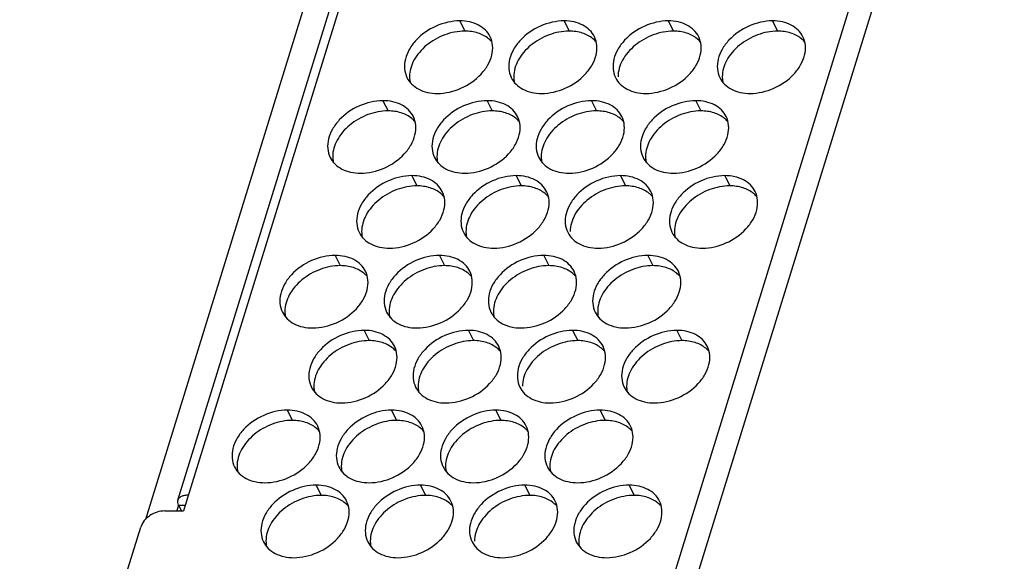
# Model space of a CAD drawing. Extents: x 210 to 1247, y 0 to 1256.
# Tile 20 of 24: x 823 to 870, y 437 to 463. Entities that reach past the tile are written whole.
import ezdxf

# ---------------------------------------------------------------- set-up
doc = ezdxf.new("R2010")
doc.units = 0
doc.header["$LTSCALE"] = 0.5
doc.layers.get('0').update_dxf_attribs({"linetype": 'CONTINUOUS'})

msp = doc.modelspace()

# ---------------------------------------------------------------- linework, layer by layer
at = {"color": 7, "linetype": 'Continuous'}
for p, q in [((842.994, 484.989), (828.713, 438.778)), ((830.284, 439.714), (844.154, 484.599)), ((844.675, 484.86), (830.562, 439.192)), ((869.451, 484.86), (848.609, 417.416)), ((870.432, 484.363), (843.296, 396.552)), ((843.977, 463.005), (844.221, 462.508)), ((849.043, 463.005), (849.287, 462.508)), ((854.109, 463.005), (854.353, 462.508)), ((859.174, 463.005), (859.418, 462.508)), ((840.246, 459.128), (840.49, 458.631)), ((845.312, 459.128), (845.556, 458.631)), ((850.377, 459.128), (850.621, 458.631)), ((855.443, 459.128), (855.687, 458.631)), ((841.653, 455.485), (841.897, 454.988)), ((846.719, 455.485), (846.963, 454.988)), ((851.785, 455.485), (852.029, 454.988)), ((856.851, 455.485), (857.095, 454.988)), ((837.922, 451.608), (838.166, 451.111)), ((842.988, 451.608), (843.232, 451.111)), ((848.054, 451.608), (848.298, 451.111)), ((853.119, 451.608), (853.363, 451.111)), ((839.329, 447.965), (839.573, 447.468)), ((844.395, 447.965), (844.639, 447.468)), ((849.461, 447.965), (849.705, 447.468)), ((854.527, 447.965), (854.771, 447.468)), ((835.598, 444.088), (835.842, 443.591)), ((840.664, 444.088), (840.908, 443.591)), ((845.73, 444.088), (845.974, 443.591)), ((850.796, 444.088), (851.04, 443.591)), ((837.005, 440.445), (837.249, 439.948)), ((842.071, 440.445), (842.315, 439.948)), ((847.137, 440.445), (847.381, 439.948)), ((852.203, 440.445), (852.447, 439.948)), ((829.641, 439.192), (830.562, 439.192)), ((830.311, 439.478), (830.223, 439.192)), ((830.311, 439.478), (830.452, 439.192)), ((830.311, 439.478), (830.65, 439.478)), ((822.596, 419.374), (828.478, 438.409))]:
    msp.add_line(p, q, dxfattribs=at)
for centre, radius, start, end in [((844.564, 461.155), 1.276, 40.9983, 50.345), ((849.63, 461.155), 1.276, 40.9983, 50.345), ((854.696, 461.155), 1.276, 40.9983, 50.345), ((859.761, 461.155), 1.276, 40.9983, 50.345), ((842.873, 460.297), 1.339, 180.346, 181.0221), ((847.938, 460.297), 1.339, 180.346, 181.0221), ((858.07, 460.297), 1.339, 180.346, 181.0221), ((840.833, 457.277), 1.276, 40.9983, 50.345), ((845.899, 457.277), 1.276, 40.9983, 50.345), ((850.964, 457.277), 1.276, 40.9983, 50.345), ((856.03, 457.277), 1.276, 40.9983, 50.345), ((839.141, 456.42), 1.339, 180.346, 181.0221), ((844.207, 456.42), 1.339, 180.346, 181.0221), ((849.273, 456.42), 1.339, 180.346, 181.0221), ((854.339, 456.42), 1.339, 180.346, 181.0221), ((842.24, 453.635), 1.276, 40.9983, 50.345), ((847.306, 453.635), 1.276, 40.9983, 50.345), ((852.372, 453.635), 1.276, 40.9983, 50.345), ((857.438, 453.635), 1.276, 40.9983, 50.345), ((840.549, 452.778), 1.339, 180.346, 181.0221), ((845.615, 452.778), 1.339, 180.346, 181.0221), ((855.746, 452.778), 1.339, 180.346, 181.0221), ((838.509, 449.757), 1.276, 40.9983, 50.345), ((843.575, 449.757), 1.276, 40.9983, 50.345), ((848.641, 449.757), 1.276, 40.9983, 50.345), ((853.706, 449.757), 1.276, 40.9983, 50.345), ((836.818, 448.9), 1.339, 180.346, 181.0221), ((841.883, 448.9), 1.339, 180.346, 181.0221), ((846.949, 448.9), 1.339, 180.346, 181.0221), ((852.015, 448.9), 1.339, 180.346, 181.0221), ((839.916, 446.115), 1.276, 40.9983, 50.345), ((844.982, 446.115), 1.276, 40.9983, 50.345), ((850.048, 446.115), 1.276, 40.9983, 50.345), ((855.114, 446.115), 1.276, 40.9983, 50.345), ((838.225, 445.258), 1.339, 180.346, 181.0221), ((843.291, 445.258), 1.339, 180.346, 181.0221), ((853.422, 445.258), 1.339, 180.346, 181.0221), ((836.185, 442.237), 1.276, 40.9983, 50.345), ((841.251, 442.237), 1.276, 40.9983, 50.345), ((846.317, 442.237), 1.276, 40.9983, 50.345), ((851.383, 442.237), 1.276, 40.9983, 50.345), ((834.494, 441.38), 1.339, 180.346, 181.0221), ((839.56, 441.38), 1.339, 180.346, 181.0221), ((844.625, 441.38), 1.339, 180.346, 181.0221), ((849.691, 441.38), 1.339, 180.346, 181.0221), ((837.592, 438.595), 1.276, 40.9983, 50.345), ((842.658, 438.595), 1.276, 40.9983, 50.345), ((847.724, 438.595), 1.276, 40.9983, 50.345), ((852.79, 438.595), 1.276, 40.9983, 50.345), ((835.901, 437.738), 1.339, 180.346, 181.0221), ((840.967, 437.738), 1.339, 180.346, 181.0221), ((851.099, 437.738), 1.339, 180.346, 181.0221)]:
    msp.add_arc(centre, radius, start, end, dxfattribs=at)
for points, knots in [([(843.977, 463.005), (843.585, 463.005), (842.793, 462.819), (841.97, 462.251), (841.513, 461.645), (841.313, 461.166), (841.266, 460.686), (841.347, 460.384), (841.412, 460.252)], [0, 0, 0, 0, 0.270305, 0.544468, 0.672466, 0.790261, 0.898222, 1, 1, 1, 1]), ([(845.452, 462.234), (845.394, 462.352), (845.231, 462.577), (844.883, 462.824), (844.452, 462.974), (844.139, 463.005), (843.977, 463.005)], [0, 0, 0, 0, 0.226858, 0.465032, 0.722066, 1, 1, 1, 1]), ([(849.043, 463.005), (848.651, 463.005), (847.859, 462.819), (847.036, 462.251), (846.579, 461.645), (846.378, 461.166), (846.332, 460.686), (846.413, 460.384), (846.478, 460.252)], [0, 0, 0, 0, 0.270305, 0.544468, 0.672466, 0.790261, 0.898222, 1, 1, 1, 1]), ([(850.518, 462.234), (850.46, 462.352), (850.297, 462.577), (849.948, 462.824), (849.518, 462.974), (849.205, 463.005), (849.043, 463.005)], [0, 0, 0, 0, 0.226858, 0.465032, 0.722066, 1, 1, 1, 1]), ([(854.109, 463.005), (853.717, 463.005), (852.925, 462.819), (852.102, 462.251), (851.644, 461.645), (851.444, 461.166), (851.398, 460.686), (851.479, 460.384), (851.544, 460.252)], [0, 0, 0, 0, 0.270305, 0.544468, 0.672466, 0.790261, 0.898222, 1, 1, 1, 1]), ([(855.584, 462.234), (855.526, 462.352), (855.363, 462.577), (855.014, 462.824), (854.584, 462.974), (854.271, 463.005), (854.109, 463.005)], [0, 0, 0, 0, 0.226858, 0.465032, 0.722066, 1, 1, 1, 1]), ([(859.174, 463.005), (858.783, 463.005), (857.991, 462.819), (857.168, 462.251), (856.71, 461.645), (856.51, 461.166), (856.464, 460.686), (856.545, 460.384), (856.61, 460.252)], [0, 0, 0, 0, 0.270305, 0.544468, 0.672466, 0.790261, 0.898222, 1, 1, 1, 1]), ([(860.65, 462.234), (860.592, 462.352), (860.429, 462.577), (860.08, 462.824), (859.65, 462.974), (859.336, 463.005), (859.174, 463.005)], [0, 0, 0, 0, 0.226858, 0.465032, 0.722066, 1, 1, 1, 1]), ([(844.221, 462.508), (843.891, 462.508), (843.219, 462.374), (842.481, 461.953), (842.008, 461.489), (841.666, 461), (841.532, 460.566), (841.534, 460.289)], [0, 0, 0, 0, 0.260734, 0.529422, 0.659058, 0.781648, 1, 1, 1, 1]), ([(842.888, 459.48), (843.279, 459.48), (844.071, 459.667), (844.894, 460.235), (845.352, 460.841), (845.552, 461.32), (845.598, 461.8), (845.517, 462.101), (845.452, 462.234)], [0, 0, 0, 0, 0.270305, 0.544468, 0.672466, 0.790261, 0.898222, 1, 1, 1, 1]), ([(845.378, 462.137), (845.228, 462.261), (844.852, 462.454), (844.438, 462.508), (844.221, 462.508)], [0, 0, 0, 0, 0.473082, 1, 1, 1, 1]), ([(849.287, 462.508), (848.957, 462.508), (848.284, 462.374), (847.547, 461.953), (847.074, 461.489), (846.731, 461), (846.598, 460.566), (846.599, 460.289)], [0, 0, 0, 0, 0.260734, 0.529422, 0.659058, 0.781648, 1, 1, 1, 1]), ([(847.953, 459.48), (848.345, 459.48), (849.137, 459.667), (849.96, 460.235), (850.418, 460.841), (850.618, 461.32), (850.664, 461.8), (850.583, 462.101), (850.518, 462.234)], [0, 0, 0, 0, 0.270305, 0.544468, 0.672466, 0.790261, 0.898222, 1, 1, 1, 1]), ([(850.444, 462.137), (850.294, 462.261), (849.918, 462.454), (849.503, 462.508), (849.287, 462.508)], [0, 0, 0, 0, 0.473082, 1, 1, 1, 1]), ([(854.353, 462.508), (854.023, 462.508), (853.35, 462.374), (852.613, 461.953), (852.139, 461.489), (851.797, 461), (851.664, 460.566), (851.665, 460.289)], [0, 0, 0, 0, 0.260734, 0.529422, 0.659058, 0.781648, 1, 1, 1, 1]), ([(853.019, 459.48), (853.411, 459.48), (854.203, 459.667), (855.026, 460.235), (855.483, 460.841), (855.684, 461.32), (855.73, 461.8), (855.649, 462.101), (855.584, 462.234)], [0, 0, 0, 0, 0.270305, 0.544468, 0.672466, 0.790261, 0.898222, 1, 1, 1, 1]), ([(855.51, 462.137), (855.36, 462.261), (854.984, 462.454), (854.569, 462.508), (854.353, 462.508)], [0, 0, 0, 0, 0.473082, 1, 1, 1, 1]), ([(859.418, 462.508), (859.089, 462.508), (858.416, 462.374), (857.679, 461.953), (857.205, 461.489), (856.863, 461), (856.729, 460.566), (856.731, 460.289)], [0, 0, 0, 0, 0.260734, 0.529422, 0.659058, 0.781648, 1, 1, 1, 1]), ([(858.085, 459.48), (858.477, 459.48), (859.269, 459.667), (860.092, 460.235), (860.549, 460.841), (860.749, 461.32), (860.796, 461.8), (860.715, 462.101), (860.65, 462.234)], [0, 0, 0, 0, 0.270305, 0.544468, 0.672466, 0.790261, 0.898222, 1, 1, 1, 1]), ([(860.576, 462.137), (860.426, 462.261), (860.05, 462.454), (859.635, 462.508), (859.418, 462.508)], [0, 0, 0, 0, 0.473082, 1, 1, 1, 1]), ([(841.412, 460.252), (841.47, 460.133), (841.633, 459.909), (841.982, 459.662), (842.412, 459.511), (842.726, 459.48), (842.888, 459.48)], [0, 0, 0, 0, 0.226858, 0.465032, 0.722066, 1, 1, 1, 1]), ([(841.534, 460.274), (841.534, 460.249), (841.539, 460.153), (841.554, 460.057), (841.571, 459.987)], [0, 0, 0, 0, 0.253639, 1, 1, 1, 1]), ([(846.478, 460.252), (846.536, 460.133), (846.699, 459.909), (847.048, 459.662), (847.478, 459.511), (847.791, 459.48), (847.953, 459.48)], [0, 0, 0, 0, 0.226858, 0.465032, 0.722066, 1, 1, 1, 1]), ([(846.6, 460.274), (846.6, 460.249), (846.604, 460.153), (846.619, 460.057), (846.637, 459.987)], [0, 0, 0, 0, 0.253639, 1, 1, 1, 1]), ([(851.544, 460.252), (851.602, 460.133), (851.765, 459.909), (852.114, 459.662), (852.544, 459.511), (852.857, 459.48), (853.019, 459.48)], [0, 0, 0, 0, 0.226858, 0.465032, 0.722066, 1, 1, 1, 1]), ([(856.61, 460.252), (856.668, 460.133), (856.831, 459.909), (857.179, 459.662), (857.61, 459.511), (857.923, 459.48), (858.085, 459.48)], [0, 0, 0, 0, 0.226858, 0.465032, 0.722066, 1, 1, 1, 1]), ([(856.731, 460.274), (856.732, 460.249), (856.736, 460.153), (856.751, 460.057), (856.769, 459.987)], [0, 0, 0, 0, 0.253639, 1, 1, 1, 1]), ([(840.246, 459.128), (839.854, 459.128), (839.062, 458.941), (838.239, 458.373), (837.782, 457.767), (837.581, 457.289), (837.535, 456.808), (837.616, 456.507), (837.681, 456.375)], [0, 0, 0, 0, 0.270305, 0.544468, 0.672466, 0.790261, 0.898222, 1, 1, 1, 1]), ([(841.721, 458.356), (841.663, 458.475), (841.5, 458.699), (841.151, 458.946), (840.721, 459.097), (840.408, 459.128), (840.246, 459.128)], [0, 0, 0, 0, 0.226858, 0.465032, 0.722066, 1, 1, 1, 1]), ([(845.312, 459.128), (844.92, 459.128), (844.128, 458.941), (843.305, 458.373), (842.847, 457.767), (842.647, 457.289), (842.601, 456.808), (842.682, 456.507), (842.747, 456.375)], [0, 0, 0, 0, 0.270305, 0.544468, 0.672466, 0.790261, 0.898222, 1, 1, 1, 1]), ([(846.787, 458.356), (846.729, 458.475), (846.566, 458.699), (846.217, 458.946), (845.787, 459.097), (845.474, 459.128), (845.312, 459.128)], [0, 0, 0, 0, 0.226858, 0.465032, 0.722066, 1, 1, 1, 1]), ([(850.377, 459.128), (849.986, 459.128), (849.194, 458.941), (848.371, 458.373), (847.913, 457.767), (847.713, 457.289), (847.667, 456.808), (847.748, 456.507), (847.813, 456.375)], [0, 0, 0, 0, 0.270305, 0.544468, 0.672466, 0.790261, 0.898222, 1, 1, 1, 1]), ([(851.853, 458.356), (851.795, 458.475), (851.632, 458.699), (851.283, 458.946), (850.853, 459.097), (850.539, 459.128), (850.377, 459.128)], [0, 0, 0, 0, 0.226858, 0.465032, 0.722066, 1, 1, 1, 1]), ([(855.443, 459.128), (855.052, 459.128), (854.26, 458.941), (853.436, 458.373), (852.979, 457.767), (852.779, 457.289), (852.732, 456.808), (852.814, 456.507), (852.879, 456.375)], [0, 0, 0, 0, 0.270305, 0.544468, 0.672466, 0.790261, 0.898222, 1, 1, 1, 1]), ([(856.919, 458.356), (856.86, 458.475), (856.698, 458.699), (856.349, 458.946), (855.919, 459.097), (855.605, 459.128), (855.443, 459.128)], [0, 0, 0, 0, 0.226858, 0.465032, 0.722066, 1, 1, 1, 1]), ([(840.49, 458.631), (840.16, 458.631), (839.487, 458.496), (838.75, 458.075), (838.277, 457.612), (837.934, 457.123), (837.801, 456.688), (837.802, 456.412)], [0, 0, 0, 0, 0.260734, 0.529422, 0.659058, 0.781648, 1, 1, 1, 1]), ([(839.156, 455.603), (839.548, 455.603), (840.34, 455.789), (841.163, 456.357), (841.621, 456.963), (841.821, 457.442), (841.867, 457.922), (841.786, 458.224), (841.721, 458.356)], [0, 0, 0, 0, 0.270305, 0.544468, 0.672466, 0.790261, 0.898222, 1, 1, 1, 1]), ([(841.647, 458.26), (841.497, 458.384), (841.121, 458.577), (840.706, 458.631), (840.49, 458.631)], [0, 0, 0, 0, 0.473082, 1, 1, 1, 1]), ([(845.556, 458.631), (845.226, 458.631), (844.553, 458.496), (843.816, 458.075), (843.342, 457.612), (843, 457.123), (842.867, 456.688), (842.868, 456.412)], [0, 0, 0, 0, 0.260734, 0.529422, 0.659058, 0.781648, 1, 1, 1, 1]), ([(844.222, 455.603), (844.614, 455.603), (845.406, 455.789), (846.229, 456.357), (846.686, 456.963), (846.887, 457.442), (846.933, 457.922), (846.852, 458.224), (846.787, 458.356)], [0, 0, 0, 0, 0.270305, 0.544468, 0.672466, 0.790261, 0.898222, 1, 1, 1, 1]), ([(846.713, 458.26), (846.563, 458.384), (846.187, 458.577), (845.772, 458.631), (845.556, 458.631)], [0, 0, 0, 0, 0.473082, 1, 1, 1, 1]), ([(850.621, 458.631), (850.292, 458.631), (849.619, 458.496), (848.882, 458.075), (848.408, 457.612), (848.066, 457.123), (847.932, 456.688), (847.934, 456.412)], [0, 0, 0, 0, 0.260734, 0.529422, 0.659058, 0.781648, 1, 1, 1, 1]), ([(849.288, 455.603), (849.68, 455.603), (850.472, 455.789), (851.295, 456.357), (851.752, 456.963), (851.952, 457.442), (851.999, 457.922), (851.918, 458.224), (851.853, 458.356)], [0, 0, 0, 0, 0.270305, 0.544468, 0.672466, 0.790261, 0.898222, 1, 1, 1, 1]), ([(851.779, 458.26), (851.629, 458.384), (851.253, 458.577), (850.838, 458.631), (850.621, 458.631)], [0, 0, 0, 0, 0.473082, 1, 1, 1, 1]), ([(855.687, 458.631), (855.357, 458.631), (854.685, 458.496), (853.948, 458.075), (853.474, 457.612), (853.132, 457.123), (852.998, 456.688), (853, 456.412)], [0, 0, 0, 0, 0.260734, 0.529422, 0.659058, 0.781648, 1, 1, 1, 1]), ([(854.354, 455.603), (854.745, 455.603), (855.537, 455.789), (856.361, 456.357), (856.818, 456.963), (857.018, 457.442), (857.065, 457.922), (856.984, 458.224), (856.919, 458.356)], [0, 0, 0, 0, 0.270305, 0.544468, 0.672466, 0.790261, 0.898222, 1, 1, 1, 1]), ([(856.844, 458.26), (856.695, 458.384), (856.318, 458.577), (855.904, 458.631), (855.687, 458.631)], [0, 0, 0, 0, 0.473082, 1, 1, 1, 1]), ([(837.681, 456.375), (837.739, 456.256), (837.902, 456.031), (838.251, 455.784), (838.681, 455.634), (838.994, 455.603), (839.156, 455.603)], [0, 0, 0, 0, 0.226858, 0.465032, 0.722066, 1, 1, 1, 1]), ([(837.803, 456.396), (837.803, 456.372), (837.807, 456.275), (837.823, 456.18), (837.84, 456.11)], [0, 0, 0, 0, 0.253639, 1, 1, 1, 1]), ([(842.747, 456.375), (842.805, 456.256), (842.968, 456.031), (843.317, 455.784), (843.747, 455.634), (844.06, 455.603), (844.222, 455.603)], [0, 0, 0, 0, 0.226858, 0.465032, 0.722066, 1, 1, 1, 1]), ([(842.868, 456.396), (842.869, 456.372), (842.873, 456.275), (842.888, 456.18), (842.906, 456.11)], [0, 0, 0, 0, 0.253639, 1, 1, 1, 1]), ([(847.813, 456.375), (847.871, 456.256), (848.034, 456.031), (848.382, 455.784), (848.813, 455.634), (849.126, 455.603), (849.288, 455.603)], [0, 0, 0, 0, 0.226858, 0.465032, 0.722066, 1, 1, 1, 1]), ([(847.934, 456.396), (847.935, 456.372), (847.939, 456.275), (847.954, 456.18), (847.972, 456.11)], [0, 0, 0, 0, 0.253639, 1, 1, 1, 1]), ([(852.879, 456.375), (852.937, 456.256), (853.1, 456.031), (853.448, 455.784), (853.879, 455.634), (854.192, 455.603), (854.354, 455.603)], [0, 0, 0, 0, 0.226858, 0.465032, 0.722066, 1, 1, 1, 1]), ([(853, 456.396), (853.001, 456.372), (853.005, 456.275), (853.02, 456.18), (853.038, 456.11)], [0, 0, 0, 0, 0.253639, 1, 1, 1, 1]), ([(841.653, 455.485), (841.262, 455.485), (840.47, 455.299), (839.646, 454.731), (839.189, 454.125), (838.989, 453.646), (838.942, 453.166), (839.023, 452.864), (839.088, 452.732)], [0, 0, 0, 0, 0.270305, 0.544468, 0.672466, 0.790261, 0.898222, 1, 1, 1, 1]), ([(843.128, 454.714), (843.07, 454.832), (842.907, 455.057), (842.559, 455.304), (842.128, 455.454), (841.815, 455.485), (841.653, 455.485)], [0, 0, 0, 0, 0.226858, 0.465032, 0.722066, 1, 1, 1, 1]), ([(846.719, 455.485), (846.327, 455.485), (845.535, 455.299), (844.712, 454.731), (844.255, 454.125), (844.055, 453.646), (844.008, 453.166), (844.089, 452.864), (844.154, 452.732)], [0, 0, 0, 0, 0.270305, 0.544468, 0.672466, 0.790261, 0.898222, 1, 1, 1, 1]), ([(848.194, 454.714), (848.136, 454.832), (847.973, 455.057), (847.625, 455.304), (847.194, 455.454), (846.881, 455.485), (846.719, 455.485)], [0, 0, 0, 0, 0.226858, 0.465032, 0.722066, 1, 1, 1, 1]), ([(851.785, 455.485), (851.393, 455.485), (850.601, 455.299), (849.778, 454.731), (849.321, 454.125), (849.12, 453.646), (849.074, 453.166), (849.155, 452.864), (849.22, 452.732)], [0, 0, 0, 0, 0.270305, 0.544468, 0.672466, 0.790261, 0.898222, 1, 1, 1, 1]), ([(853.26, 454.714), (853.202, 454.832), (853.039, 455.057), (852.69, 455.304), (852.26, 455.454), (851.947, 455.485), (851.785, 455.485)], [0, 0, 0, 0, 0.226858, 0.465032, 0.722066, 1, 1, 1, 1]), ([(856.851, 455.485), (856.459, 455.485), (855.667, 455.299), (854.844, 454.731), (854.386, 454.125), (854.186, 453.646), (854.14, 453.166), (854.221, 452.864), (854.286, 452.732)], [0, 0, 0, 0, 0.270305, 0.544468, 0.672466, 0.790261, 0.898222, 1, 1, 1, 1]), ([(858.326, 454.714), (858.268, 454.832), (858.105, 455.057), (857.756, 455.304), (857.326, 455.454), (857.013, 455.485), (856.851, 455.485)], [0, 0, 0, 0, 0.226858, 0.465032, 0.722066, 1, 1, 1, 1]), ([(841.897, 454.988), (841.567, 454.988), (840.895, 454.854), (840.157, 454.433), (839.684, 453.969), (839.342, 453.48), (839.208, 453.046), (839.21, 452.769)], [0, 0, 0, 0, 0.260734, 0.529422, 0.659058, 0.781648, 1, 1, 1, 1]), ([(843.054, 454.617), (842.905, 454.741), (842.528, 454.934), (842.114, 454.988), (841.897, 454.988)], [0, 0, 0, 0, 0.473082, 1, 1, 1, 1]), ([(846.963, 454.988), (846.633, 454.988), (845.961, 454.854), (845.223, 454.433), (844.75, 453.969), (844.408, 453.48), (844.274, 453.046), (844.276, 452.769)], [0, 0, 0, 0, 0.260734, 0.529422, 0.659058, 0.781648, 1, 1, 1, 1]), ([(848.12, 454.617), (847.97, 454.741), (847.594, 454.934), (847.18, 454.988), (846.963, 454.988)], [0, 0, 0, 0, 0.473082, 1, 1, 1, 1]), ([(852.029, 454.988), (851.699, 454.988), (851.026, 454.854), (850.289, 454.433), (849.816, 453.969), (849.473, 453.48), (849.34, 453.046), (849.341, 452.769)], [0, 0, 0, 0, 0.260734, 0.529422, 0.659058, 0.781648, 1, 1, 1, 1]), ([(853.186, 454.617), (853.036, 454.741), (852.66, 454.934), (852.245, 454.988), (852.029, 454.988)], [0, 0, 0, 0, 0.473082, 1, 1, 1, 1]), ([(857.095, 454.988), (856.765, 454.988), (856.092, 454.854), (855.355, 454.433), (854.881, 453.969), (854.539, 453.48), (854.406, 453.046), (854.407, 452.769)], [0, 0, 0, 0, 0.260734, 0.529422, 0.659058, 0.781648, 1, 1, 1, 1]), ([(858.252, 454.617), (858.102, 454.741), (857.726, 454.934), (857.311, 454.988), (857.095, 454.988)], [0, 0, 0, 0, 0.473082, 1, 1, 1, 1]), ([(840.564, 451.96), (840.955, 451.96), (841.747, 452.147), (842.571, 452.715), (843.028, 453.321), (843.228, 453.8), (843.275, 454.28), (843.193, 454.581), (843.128, 454.714)], [0, 0, 0, 0, 0.270305, 0.544468, 0.672466, 0.790261, 0.898222, 1, 1, 1, 1]), ([(845.63, 451.96), (846.021, 451.96), (846.813, 452.147), (847.636, 452.715), (848.094, 453.321), (848.294, 453.8), (848.34, 454.28), (848.259, 454.581), (848.194, 454.714)], [0, 0, 0, 0, 0.270305, 0.544468, 0.672466, 0.790261, 0.898222, 1, 1, 1, 1]), ([(850.695, 451.96), (851.087, 451.96), (851.879, 452.147), (852.702, 452.715), (853.16, 453.321), (853.36, 453.8), (853.406, 454.28), (853.325, 454.581), (853.26, 454.714)], [0, 0, 0, 0, 0.270305, 0.544468, 0.672466, 0.790261, 0.898222, 1, 1, 1, 1]), ([(855.761, 451.96), (856.153, 451.96), (856.945, 452.147), (857.768, 452.715), (858.225, 453.321), (858.426, 453.8), (858.472, 454.28), (858.391, 454.581), (858.326, 454.714)], [0, 0, 0, 0, 0.270305, 0.544468, 0.672466, 0.790261, 0.898222, 1, 1, 1, 1]), ([(839.088, 452.732), (839.147, 452.613), (839.309, 452.389), (839.658, 452.142), (840.088, 451.991), (840.402, 451.96), (840.564, 451.96)], [0, 0, 0, 0, 0.226858, 0.465032, 0.722066, 1, 1, 1, 1]), ([(839.21, 452.754), (839.21, 452.729), (839.215, 452.633), (839.23, 452.537), (839.247, 452.467)], [0, 0, 0, 0, 0.253639, 1, 1, 1, 1]), ([(844.154, 452.732), (844.212, 452.613), (844.375, 452.389), (844.724, 452.142), (845.154, 451.991), (845.468, 451.96), (845.63, 451.96)], [0, 0, 0, 0, 0.226858, 0.465032, 0.722066, 1, 1, 1, 1]), ([(844.276, 452.754), (844.276, 452.729), (844.281, 452.633), (844.296, 452.537), (844.313, 452.467)], [0, 0, 0, 0, 0.253639, 1, 1, 1, 1]), ([(849.22, 452.732), (849.278, 452.613), (849.441, 452.389), (849.79, 452.142), (850.22, 451.991), (850.533, 451.96), (850.695, 451.96)], [0, 0, 0, 0, 0.226858, 0.465032, 0.722066, 1, 1, 1, 1]), ([(854.286, 452.732), (854.344, 452.613), (854.507, 452.389), (854.856, 452.142), (855.286, 451.991), (855.599, 451.96), (855.761, 451.96)], [0, 0, 0, 0, 0.226858, 0.465032, 0.722066, 1, 1, 1, 1]), ([(854.407, 452.754), (854.408, 452.729), (854.412, 452.633), (854.427, 452.537), (854.445, 452.467)], [0, 0, 0, 0, 0.253639, 1, 1, 1, 1]), ([(837.922, 451.608), (837.53, 451.608), (836.738, 451.421), (835.915, 450.854), (835.458, 450.247), (835.258, 449.769), (835.211, 449.288), (835.292, 448.987), (835.357, 448.855)], [0, 0, 0, 0, 0.270305, 0.544468, 0.672466, 0.790261, 0.898222, 1, 1, 1, 1]), ([(839.397, 450.836), (839.339, 450.955), (839.176, 451.179), (838.828, 451.426), (838.397, 451.577), (838.084, 451.608), (837.922, 451.608)], [0, 0, 0, 0, 0.226858, 0.465032, 0.722066, 1, 1, 1, 1]), ([(842.988, 451.608), (842.596, 451.608), (841.804, 451.421), (840.981, 450.854), (840.524, 450.247), (840.323, 449.769), (840.277, 449.288), (840.358, 448.987), (840.423, 448.855)], [0, 0, 0, 0, 0.270305, 0.544468, 0.672466, 0.790261, 0.898222, 1, 1, 1, 1]), ([(844.463, 450.836), (844.405, 450.955), (844.242, 451.179), (843.893, 451.426), (843.463, 451.577), (843.15, 451.608), (842.988, 451.608)], [0, 0, 0, 0, 0.226858, 0.465032, 0.722066, 1, 1, 1, 1]), ([(848.054, 451.608), (847.662, 451.608), (846.87, 451.421), (846.047, 450.854), (845.589, 450.247), (845.389, 449.769), (845.343, 449.288), (845.424, 448.987), (845.489, 448.855)], [0, 0, 0, 0, 0.270305, 0.544468, 0.672466, 0.790261, 0.898222, 1, 1, 1, 1]), ([(849.529, 450.836), (849.471, 450.955), (849.308, 451.179), (848.959, 451.426), (848.529, 451.577), (848.216, 451.608), (848.054, 451.608)], [0, 0, 0, 0, 0.226858, 0.465032, 0.722066, 1, 1, 1, 1]), ([(853.119, 451.608), (852.728, 451.608), (851.936, 451.421), (851.113, 450.854), (850.655, 450.247), (850.455, 449.769), (850.409, 449.288), (850.49, 448.987), (850.555, 448.855)], [0, 0, 0, 0, 0.270305, 0.544468, 0.672466, 0.790261, 0.898222, 1, 1, 1, 1]), ([(854.595, 450.836), (854.537, 450.955), (854.374, 451.179), (854.025, 451.426), (853.595, 451.577), (853.281, 451.608), (853.119, 451.608)], [0, 0, 0, 0, 0.226858, 0.465032, 0.722066, 1, 1, 1, 1]), ([(838.166, 451.111), (837.836, 451.111), (837.164, 450.976), (836.426, 450.555), (835.953, 450.092), (835.611, 449.603), (835.477, 449.168), (835.479, 448.892)], [0, 0, 0, 0, 0.260734, 0.529422, 0.659058, 0.781648, 1, 1, 1, 1]), ([(839.323, 450.74), (839.173, 450.864), (838.797, 451.057), (838.383, 451.111), (838.166, 451.111)], [0, 0, 0, 0, 0.473082, 1, 1, 1, 1]), ([(843.232, 451.111), (842.902, 451.111), (842.229, 450.976), (841.492, 450.555), (841.019, 450.092), (840.676, 449.603), (840.543, 449.168), (840.544, 448.892)], [0, 0, 0, 0, 0.260734, 0.529422, 0.659058, 0.781648, 1, 1, 1, 1]), ([(844.389, 450.74), (844.239, 450.864), (843.863, 451.057), (843.448, 451.111), (843.232, 451.111)], [0, 0, 0, 0, 0.473082, 1, 1, 1, 1]), ([(848.298, 451.111), (847.968, 451.111), (847.295, 450.976), (846.558, 450.555), (846.084, 450.092), (845.742, 449.603), (845.609, 449.168), (845.61, 448.892)], [0, 0, 0, 0, 0.260734, 0.529422, 0.659058, 0.781648, 1, 1, 1, 1]), ([(849.455, 450.74), (849.305, 450.864), (848.929, 451.057), (848.514, 451.111), (848.298, 451.111)], [0, 0, 0, 0, 0.473082, 1, 1, 1, 1]), ([(853.363, 451.111), (853.034, 451.111), (852.361, 450.976), (851.624, 450.555), (851.15, 450.092), (850.808, 449.603), (850.674, 449.168), (850.676, 448.892)], [0, 0, 0, 0, 0.260734, 0.529422, 0.659058, 0.781648, 1, 1, 1, 1]), ([(854.521, 450.74), (854.371, 450.864), (853.995, 451.057), (853.58, 451.111), (853.363, 451.111)], [0, 0, 0, 0, 0.473082, 1, 1, 1, 1]), ([(836.833, 448.083), (837.224, 448.083), (838.016, 448.269), (838.84, 448.837), (839.297, 449.443), (839.497, 449.922), (839.543, 450.402), (839.462, 450.704), (839.397, 450.836)], [0, 0, 0, 0, 0.270305, 0.544468, 0.672466, 0.790261, 0.898222, 1, 1, 1, 1]), ([(841.898, 448.083), (842.29, 448.083), (843.082, 448.269), (843.905, 448.837), (844.363, 449.443), (844.563, 449.922), (844.609, 450.402), (844.528, 450.704), (844.463, 450.836)], [0, 0, 0, 0, 0.270305, 0.544468, 0.672466, 0.790261, 0.898222, 1, 1, 1, 1]), ([(846.964, 448.083), (847.356, 448.083), (848.148, 448.269), (848.971, 448.837), (849.428, 449.443), (849.629, 449.922), (849.675, 450.402), (849.594, 450.704), (849.529, 450.836)], [0, 0, 0, 0, 0.270305, 0.544468, 0.672466, 0.790261, 0.898222, 1, 1, 1, 1]), ([(852.03, 448.083), (852.422, 448.083), (853.214, 448.269), (854.037, 448.837), (854.494, 449.443), (854.694, 449.922), (854.741, 450.402), (854.66, 450.704), (854.595, 450.836)], [0, 0, 0, 0, 0.270305, 0.544468, 0.672466, 0.790261, 0.898222, 1, 1, 1, 1]), ([(835.357, 448.855), (835.415, 448.736), (835.578, 448.511), (835.927, 448.264), (836.357, 448.114), (836.671, 448.083), (836.833, 448.083)], [0, 0, 0, 0, 0.226858, 0.465032, 0.722066, 1, 1, 1, 1]), ([(835.479, 448.876), (835.479, 448.852), (835.484, 448.755), (835.499, 448.66), (835.516, 448.59)], [0, 0, 0, 0, 0.253639, 1, 1, 1, 1]), ([(840.423, 448.855), (840.481, 448.736), (840.644, 448.511), (840.993, 448.264), (841.423, 448.114), (841.736, 448.083), (841.898, 448.083)], [0, 0, 0, 0, 0.226858, 0.465032, 0.722066, 1, 1, 1, 1]), ([(840.545, 448.876), (840.545, 448.852), (840.549, 448.755), (840.565, 448.66), (840.582, 448.59)], [0, 0, 0, 0, 0.253639, 1, 1, 1, 1]), ([(845.489, 448.855), (845.547, 448.736), (845.71, 448.511), (846.059, 448.264), (846.489, 448.114), (846.802, 448.083), (846.964, 448.083)], [0, 0, 0, 0, 0.226858, 0.465032, 0.722066, 1, 1, 1, 1]), ([(845.61, 448.876), (845.611, 448.852), (845.615, 448.755), (845.63, 448.66), (845.648, 448.59)], [0, 0, 0, 0, 0.253639, 1, 1, 1, 1]), ([(850.555, 448.855), (850.613, 448.736), (850.776, 448.511), (851.124, 448.264), (851.555, 448.114), (851.868, 448.083), (852.03, 448.083)], [0, 0, 0, 0, 0.226858, 0.465032, 0.722066, 1, 1, 1, 1]), ([(850.676, 448.876), (850.677, 448.852), (850.681, 448.755), (850.696, 448.66), (850.714, 448.59)], [0, 0, 0, 0, 0.253639, 1, 1, 1, 1]), ([(839.329, 447.965), (838.938, 447.965), (838.146, 447.779), (837.322, 447.211), (836.865, 446.605), (836.665, 446.126), (836.618, 445.646), (836.7, 445.344), (836.765, 445.212)], [0, 0, 0, 0, 0.270305, 0.544468, 0.672466, 0.790261, 0.898222, 1, 1, 1, 1]), ([(840.805, 447.194), (840.746, 447.313), (840.584, 447.537), (840.235, 447.784), (839.805, 447.934), (839.491, 447.965), (839.329, 447.965)], [0, 0, 0, 0, 0.226858, 0.465032, 0.722066, 1, 1, 1, 1]), ([(844.395, 447.965), (844.004, 447.965), (843.212, 447.779), (842.388, 447.211), (841.931, 446.605), (841.731, 446.126), (841.684, 445.646), (841.765, 445.344), (841.83, 445.212)], [0, 0, 0, 0, 0.270305, 0.544468, 0.672466, 0.790261, 0.898222, 1, 1, 1, 1]), ([(845.87, 447.194), (845.812, 447.313), (845.649, 447.537), (845.301, 447.784), (844.87, 447.934), (844.557, 447.965), (844.395, 447.965)], [0, 0, 0, 0, 0.226858, 0.465032, 0.722066, 1, 1, 1, 1]), ([(849.461, 447.965), (849.069, 447.965), (848.277, 447.779), (847.454, 447.211), (846.997, 446.605), (846.797, 446.126), (846.75, 445.646), (846.831, 445.344), (846.896, 445.212)], [0, 0, 0, 0, 0.270305, 0.544468, 0.672466, 0.790261, 0.898222, 1, 1, 1, 1]), ([(850.936, 447.194), (850.878, 447.313), (850.715, 447.537), (850.367, 447.784), (849.936, 447.934), (849.623, 447.965), (849.461, 447.965)], [0, 0, 0, 0, 0.226858, 0.465032, 0.722066, 1, 1, 1, 1]), ([(854.527, 447.965), (854.135, 447.965), (853.343, 447.779), (852.52, 447.211), (852.063, 446.605), (851.862, 446.126), (851.816, 445.646), (851.897, 445.344), (851.962, 445.212)], [0, 0, 0, 0, 0.270305, 0.544468, 0.672466, 0.790261, 0.898222, 1, 1, 1, 1]), ([(856.002, 447.194), (855.944, 447.313), (855.781, 447.537), (855.432, 447.784), (855.002, 447.934), (854.689, 447.965), (854.527, 447.965)], [0, 0, 0, 0, 0.226858, 0.465032, 0.722066, 1, 1, 1, 1]), ([(839.573, 447.468), (839.243, 447.468), (838.571, 447.334), (837.834, 446.913), (837.36, 446.449), (837.018, 445.96), (836.884, 445.526), (836.886, 445.249)], [0, 0, 0, 0, 0.260734, 0.529422, 0.659058, 0.781648, 1, 1, 1, 1]), ([(840.73, 447.097), (840.581, 447.221), (840.204, 447.414), (839.79, 447.468), (839.573, 447.468)], [0, 0, 0, 0, 0.473082, 1, 1, 1, 1]), ([(844.639, 447.468), (844.309, 447.468), (843.637, 447.334), (842.899, 446.913), (842.426, 446.449), (842.084, 445.96), (841.95, 445.526), (841.952, 445.249)], [0, 0, 0, 0, 0.260734, 0.529422, 0.659058, 0.781648, 1, 1, 1, 1]), ([(845.796, 447.097), (845.647, 447.221), (845.27, 447.414), (844.856, 447.468), (844.639, 447.468)], [0, 0, 0, 0, 0.473082, 1, 1, 1, 1]), ([(849.705, 447.468), (849.375, 447.468), (848.703, 447.334), (847.965, 446.913), (847.492, 446.449), (847.15, 445.96), (847.016, 445.526), (847.018, 445.249)], [0, 0, 0, 0, 0.260734, 0.529422, 0.659058, 0.781648, 1, 1, 1, 1]), ([(850.862, 447.097), (850.712, 447.221), (850.336, 447.414), (849.922, 447.468), (849.705, 447.468)], [0, 0, 0, 0, 0.473082, 1, 1, 1, 1]), ([(854.771, 447.468), (854.441, 447.468), (853.768, 447.334), (853.031, 446.913), (852.558, 446.449), (852.215, 445.96), (852.082, 445.526), (852.083, 445.249)], [0, 0, 0, 0, 0.260734, 0.529422, 0.659058, 0.781648, 1, 1, 1, 1]), ([(855.928, 447.097), (855.778, 447.221), (855.402, 447.414), (854.987, 447.468), (854.771, 447.468)], [0, 0, 0, 0, 0.473082, 1, 1, 1, 1]), ([(838.24, 444.44), (838.631, 444.44), (839.423, 444.627), (840.247, 445.195), (840.704, 445.801), (840.904, 446.28), (840.951, 446.76), (840.87, 447.061), (840.805, 447.194)], [0, 0, 0, 0, 0.270305, 0.544468, 0.672466, 0.790261, 0.898222, 1, 1, 1, 1]), ([(843.306, 444.44), (843.697, 444.44), (844.489, 444.627), (845.313, 445.195), (845.77, 445.801), (845.97, 446.28), (846.017, 446.76), (845.935, 447.061), (845.87, 447.194)], [0, 0, 0, 0, 0.270305, 0.544468, 0.672466, 0.790261, 0.898222, 1, 1, 1, 1]), ([(848.372, 444.44), (848.763, 444.44), (849.555, 444.627), (850.378, 445.195), (850.836, 445.801), (851.036, 446.28), (851.082, 446.76), (851.001, 447.061), (850.936, 447.194)], [0, 0, 0, 0, 0.270305, 0.544468, 0.672466, 0.790261, 0.898222, 1, 1, 1, 1]), ([(853.437, 444.44), (853.829, 444.44), (854.621, 444.627), (855.444, 445.195), (855.902, 445.801), (856.102, 446.28), (856.148, 446.76), (856.067, 447.061), (856.002, 447.194)], [0, 0, 0, 0, 0.270305, 0.544468, 0.672466, 0.790261, 0.898222, 1, 1, 1, 1]), ([(836.765, 445.212), (836.823, 445.093), (836.986, 444.869), (837.334, 444.622), (837.764, 444.471), (838.078, 444.44), (838.24, 444.44)], [0, 0, 0, 0, 0.226858, 0.465032, 0.722066, 1, 1, 1, 1]), ([(836.886, 445.234), (836.886, 445.209), (836.891, 445.113), (836.906, 445.017), (836.924, 444.947)], [0, 0, 0, 0, 0.253639, 1, 1, 1, 1]), ([(841.83, 445.212), (841.889, 445.093), (842.051, 444.869), (842.4, 444.622), (842.83, 444.471), (843.144, 444.44), (843.306, 444.44)], [0, 0, 0, 0, 0.226858, 0.465032, 0.722066, 1, 1, 1, 1]), ([(841.952, 445.234), (841.952, 445.209), (841.957, 445.113), (841.972, 445.017), (841.989, 444.947)], [0, 0, 0, 0, 0.253639, 1, 1, 1, 1]), ([(846.896, 445.212), (846.954, 445.093), (847.117, 444.869), (847.466, 444.622), (847.896, 444.471), (848.21, 444.44), (848.372, 444.44)], [0, 0, 0, 0, 0.226858, 0.465032, 0.722066, 1, 1, 1, 1]), ([(851.962, 445.212), (852.02, 445.093), (852.183, 444.869), (852.532, 444.622), (852.962, 444.471), (853.275, 444.44), (853.437, 444.44)], [0, 0, 0, 0, 0.226858, 0.465032, 0.722066, 1, 1, 1, 1]), ([(852.084, 445.234), (852.084, 445.209), (852.088, 445.113), (852.103, 445.017), (852.121, 444.947)], [0, 0, 0, 0, 0.253639, 1, 1, 1, 1]), ([(835.598, 444.088), (835.207, 444.088), (834.415, 443.901), (833.591, 443.334), (833.134, 442.727), (832.934, 442.249), (832.887, 441.768), (832.968, 441.467), (833.033, 441.335)], [0, 0, 0, 0, 0.270305, 0.544468, 0.672466, 0.790261, 0.898222, 1, 1, 1, 1]), ([(837.073, 443.316), (837.015, 443.435), (836.852, 443.659), (836.504, 443.907), (836.074, 444.057), (835.76, 444.088), (835.598, 444.088)], [0, 0, 0, 0, 0.226858, 0.465032, 0.722066, 1, 1, 1, 1]), ([(840.664, 444.088), (840.272, 444.088), (839.48, 443.901), (838.657, 443.334), (838.2, 442.727), (838, 442.249), (837.953, 441.768), (838.034, 441.467), (838.099, 441.335)], [0, 0, 0, 0, 0.270305, 0.544468, 0.672466, 0.790261, 0.898222, 1, 1, 1, 1]), ([(842.139, 443.316), (842.081, 443.435), (841.918, 443.659), (841.57, 443.907), (841.139, 444.057), (840.826, 444.088), (840.664, 444.088)], [0, 0, 0, 0, 0.226858, 0.465032, 0.722066, 1, 1, 1, 1]), ([(845.73, 444.088), (845.338, 444.088), (844.546, 443.901), (843.723, 443.334), (843.266, 442.727), (843.065, 442.249), (843.019, 441.768), (843.1, 441.467), (843.165, 441.335)], [0, 0, 0, 0, 0.270305, 0.544468, 0.672466, 0.790261, 0.898222, 1, 1, 1, 1]), ([(847.205, 443.316), (847.147, 443.435), (846.984, 443.659), (846.635, 443.907), (846.205, 444.057), (845.892, 444.088), (845.73, 444.088)], [0, 0, 0, 0, 0.226858, 0.465032, 0.722066, 1, 1, 1, 1]), ([(850.796, 444.088), (850.404, 444.088), (849.612, 443.901), (848.789, 443.334), (848.331, 442.727), (848.131, 442.249), (848.085, 441.768), (848.166, 441.467), (848.231, 441.335)], [0, 0, 0, 0, 0.270305, 0.544468, 0.672466, 0.790261, 0.898222, 1, 1, 1, 1]), ([(852.271, 443.316), (852.213, 443.435), (852.05, 443.659), (851.701, 443.907), (851.271, 444.057), (850.958, 444.088), (850.796, 444.088)], [0, 0, 0, 0, 0.226858, 0.465032, 0.722066, 1, 1, 1, 1]), ([(835.842, 443.591), (835.512, 443.591), (834.84, 443.456), (834.103, 443.036), (833.629, 442.572), (833.287, 442.083), (833.153, 441.648), (833.155, 441.372)], [0, 0, 0, 0, 0.260734, 0.529422, 0.659058, 0.781648, 1, 1, 1, 1]), ([(836.999, 443.22), (836.85, 443.344), (836.473, 443.537), (836.059, 443.591), (835.842, 443.591)], [0, 0, 0, 0, 0.473082, 1, 1, 1, 1]), ([(840.908, 443.591), (840.578, 443.591), (839.906, 443.456), (839.168, 443.036), (838.695, 442.572), (838.353, 442.083), (838.219, 441.648), (838.221, 441.372)], [0, 0, 0, 0, 0.260734, 0.529422, 0.659058, 0.781648, 1, 1, 1, 1]), ([(842.065, 443.22), (841.915, 443.344), (841.539, 443.537), (841.125, 443.591), (840.908, 443.591)], [0, 0, 0, 0, 0.473082, 1, 1, 1, 1]), ([(845.974, 443.591), (845.644, 443.591), (844.971, 443.456), (844.234, 443.036), (843.761, 442.572), (843.418, 442.083), (843.285, 441.648), (843.286, 441.372)], [0, 0, 0, 0, 0.260734, 0.529422, 0.659058, 0.781648, 1, 1, 1, 1]), ([(847.131, 443.22), (846.981, 443.344), (846.605, 443.537), (846.19, 443.591), (845.974, 443.591)], [0, 0, 0, 0, 0.473082, 1, 1, 1, 1]), ([(851.04, 443.591), (850.71, 443.591), (850.037, 443.456), (849.3, 443.036), (848.826, 442.572), (848.484, 442.083), (848.351, 441.648), (848.352, 441.372)], [0, 0, 0, 0, 0.260734, 0.529422, 0.659058, 0.781648, 1, 1, 1, 1]), ([(852.197, 443.22), (852.047, 443.344), (851.671, 443.537), (851.256, 443.591), (851.04, 443.591)], [0, 0, 0, 0, 0.473082, 1, 1, 1, 1]), ([(834.509, 440.563), (834.9, 440.563), (835.692, 440.75), (836.516, 441.317), (836.973, 441.923), (837.173, 442.402), (837.22, 442.883), (837.138, 443.184), (837.073, 443.316)], [0, 0, 0, 0, 0.270305, 0.544468, 0.672466, 0.790261, 0.898222, 1, 1, 1, 1]), ([(839.575, 440.563), (839.966, 440.563), (840.758, 440.75), (841.582, 441.317), (842.039, 441.923), (842.239, 442.402), (842.285, 442.883), (842.204, 443.184), (842.139, 443.316)], [0, 0, 0, 0, 0.270305, 0.544468, 0.672466, 0.790261, 0.898222, 1, 1, 1, 1]), ([(844.64, 440.563), (845.032, 440.563), (845.824, 440.75), (846.647, 441.317), (847.105, 441.923), (847.305, 442.402), (847.351, 442.883), (847.27, 443.184), (847.205, 443.316)], [0, 0, 0, 0, 0.270305, 0.544468, 0.672466, 0.790261, 0.898222, 1, 1, 1, 1]), ([(849.706, 440.563), (850.098, 440.563), (850.89, 440.75), (851.713, 441.317), (852.17, 441.923), (852.371, 442.402), (852.417, 442.883), (852.336, 443.184), (852.271, 443.316)], [0, 0, 0, 0, 0.270305, 0.544468, 0.672466, 0.790261, 0.898222, 1, 1, 1, 1]), ([(833.033, 441.335), (833.092, 441.216), (833.254, 440.992), (833.603, 440.744), (834.033, 440.594), (834.347, 440.563), (834.509, 440.563)], [0, 0, 0, 0, 0.226858, 0.465032, 0.722066, 1, 1, 1, 1]), ([(833.155, 441.356), (833.155, 441.332), (833.16, 441.236), (833.175, 441.14), (833.192, 441.07)], [0, 0, 0, 0, 0.253639, 1, 1, 1, 1]), ([(838.099, 441.335), (838.157, 441.216), (838.32, 440.992), (838.669, 440.744), (839.099, 440.594), (839.413, 440.563), (839.575, 440.563)], [0, 0, 0, 0, 0.226858, 0.465032, 0.722066, 1, 1, 1, 1]), ([(838.221, 441.356), (838.221, 441.332), (838.226, 441.236), (838.241, 441.14), (838.258, 441.07)], [0, 0, 0, 0, 0.253639, 1, 1, 1, 1]), ([(843.165, 441.335), (843.223, 441.216), (843.386, 440.992), (843.735, 440.744), (844.165, 440.594), (844.478, 440.563), (844.64, 440.563)], [0, 0, 0, 0, 0.226858, 0.465032, 0.722066, 1, 1, 1, 1]), ([(843.287, 441.356), (843.287, 441.332), (843.291, 441.236), (843.307, 441.14), (843.324, 441.07)], [0, 0, 0, 0, 0.253639, 1, 1, 1, 1]), ([(848.231, 441.335), (848.289, 441.216), (848.452, 440.992), (848.801, 440.744), (849.231, 440.594), (849.544, 440.563), (849.706, 440.563)], [0, 0, 0, 0, 0.226858, 0.465032, 0.722066, 1, 1, 1, 1]), ([(848.352, 441.356), (848.353, 441.332), (848.357, 441.236), (848.372, 441.14), (848.39, 441.07)], [0, 0, 0, 0, 0.253639, 1, 1, 1, 1]), ([(837.005, 440.445), (836.614, 440.445), (835.822, 440.259), (834.998, 439.691), (834.541, 439.085), (834.341, 438.606), (834.295, 438.126), (834.376, 437.825), (834.441, 437.692)], [0, 0, 0, 0, 0.270305, 0.544468, 0.672466, 0.790261, 0.898222, 1, 1, 1, 1]), ([(838.481, 439.674), (838.423, 439.793), (838.26, 440.017), (837.911, 440.264), (837.481, 440.414), (837.167, 440.445), (837.005, 440.445)], [0, 0, 0, 0, 0.226858, 0.465032, 0.722066, 1, 1, 1, 1]), ([(842.071, 440.445), (841.68, 440.445), (840.888, 440.259), (840.064, 439.691), (839.607, 439.085), (839.407, 438.606), (839.36, 438.126), (839.442, 437.825), (839.506, 437.692)], [0, 0, 0, 0, 0.270305, 0.544468, 0.672466, 0.790261, 0.898222, 1, 1, 1, 1]), ([(843.547, 439.674), (843.488, 439.793), (843.326, 440.017), (842.977, 440.264), (842.547, 440.414), (842.233, 440.445), (842.071, 440.445)], [0, 0, 0, 0, 0.226858, 0.465032, 0.722066, 1, 1, 1, 1]), ([(847.137, 440.445), (846.746, 440.445), (845.954, 440.259), (845.13, 439.691), (844.673, 439.085), (844.473, 438.606), (844.426, 438.126), (844.507, 437.825), (844.572, 437.692)], [0, 0, 0, 0, 0.270305, 0.544468, 0.672466, 0.790261, 0.898222, 1, 1, 1, 1]), ([(848.612, 439.674), (848.554, 439.793), (848.391, 440.017), (848.043, 440.264), (847.612, 440.414), (847.299, 440.445), (847.137, 440.445)], [0, 0, 0, 0, 0.226858, 0.465032, 0.722066, 1, 1, 1, 1]), ([(852.203, 440.445), (851.811, 440.445), (851.019, 440.259), (850.196, 439.691), (849.739, 439.085), (849.539, 438.606), (849.492, 438.126), (849.573, 437.825), (849.638, 437.692)], [0, 0, 0, 0, 0.270305, 0.544468, 0.672466, 0.790261, 0.898222, 1, 1, 1, 1]), ([(853.678, 439.674), (853.62, 439.793), (853.457, 440.017), (853.109, 440.264), (852.678, 440.414), (852.365, 440.445), (852.203, 440.445)], [0, 0, 0, 0, 0.226858, 0.465032, 0.722066, 1, 1, 1, 1]), ([(830.311, 439.478), (830.293, 439.516), (830.266, 439.595), (830.273, 439.678), (830.284, 439.714)], [0, 0, 0, 0, 0.525758, 1, 1, 1, 1]), ([(830.284, 439.714), (830.296, 439.754), (830.344, 439.833), (830.465, 439.916), (830.624, 439.966), (830.742, 439.975), (830.804, 439.975)], [0, 0, 0, 0, 0.202215, 0.430018, 0.696256, 1, 1, 1, 1]), ([(837.249, 439.948), (836.92, 439.948), (836.247, 439.814), (835.51, 439.393), (835.036, 438.929), (834.694, 438.441), (834.56, 438.006), (834.562, 437.73)], [0, 0, 0, 0, 0.260734, 0.529422, 0.659058, 0.781648, 1, 1, 1, 1]), ([(835.916, 436.921), (836.308, 436.921), (837.1, 437.107), (837.923, 437.675), (838.38, 438.281), (838.58, 438.76), (838.627, 439.24), (838.546, 439.541), (838.481, 439.674)], [0, 0, 0, 0, 0.270305, 0.544468, 0.672466, 0.790261, 0.898222, 1, 1, 1, 1]), ([(838.407, 439.577), (838.257, 439.702), (837.881, 439.894), (837.466, 439.948), (837.249, 439.948)], [0, 0, 0, 0, 0.473082, 1, 1, 1, 1]), ([(842.315, 439.948), (841.985, 439.948), (841.313, 439.814), (840.576, 439.393), (840.102, 438.929), (839.76, 438.441), (839.626, 438.006), (839.628, 437.73)], [0, 0, 0, 0, 0.260734, 0.529422, 0.659058, 0.781648, 1, 1, 1, 1]), ([(840.982, 436.921), (841.373, 436.921), (842.165, 437.107), (842.989, 437.675), (843.446, 438.281), (843.646, 438.76), (843.693, 439.24), (843.612, 439.541), (843.547, 439.674)], [0, 0, 0, 0, 0.270305, 0.544468, 0.672466, 0.790261, 0.898222, 1, 1, 1, 1]), ([(843.472, 439.577), (843.323, 439.702), (842.946, 439.894), (842.532, 439.948), (842.315, 439.948)], [0, 0, 0, 0, 0.473082, 1, 1, 1, 1]), ([(847.381, 439.948), (847.051, 439.948), (846.379, 439.814), (845.641, 439.393), (845.168, 438.929), (844.826, 438.441), (844.692, 438.006), (844.694, 437.73)], [0, 0, 0, 0, 0.260734, 0.529422, 0.659058, 0.781648, 1, 1, 1, 1]), ([(846.048, 436.921), (846.439, 436.921), (847.231, 437.107), (848.055, 437.675), (848.512, 438.281), (848.712, 438.76), (848.759, 439.24), (848.677, 439.541), (848.612, 439.674)], [0, 0, 0, 0, 0.270305, 0.544468, 0.672466, 0.790261, 0.898222, 1, 1, 1, 1]), ([(848.538, 439.577), (848.389, 439.702), (848.012, 439.894), (847.598, 439.948), (847.381, 439.948)], [0, 0, 0, 0, 0.473082, 1, 1, 1, 1]), ([(852.447, 439.948), (852.117, 439.948), (851.445, 439.814), (850.707, 439.393), (850.234, 438.929), (849.892, 438.441), (849.758, 438.006), (849.76, 437.73)], [0, 0, 0, 0, 0.260734, 0.529422, 0.659058, 0.781648, 1, 1, 1, 1]), ([(851.114, 436.921), (851.505, 436.921), (852.297, 437.107), (853.12, 437.675), (853.578, 438.281), (853.778, 438.76), (853.824, 439.24), (853.743, 439.541), (853.678, 439.674)], [0, 0, 0, 0, 0.270305, 0.544468, 0.672466, 0.790261, 0.898222, 1, 1, 1, 1]), ([(853.604, 439.577), (853.454, 439.702), (853.078, 439.894), (852.664, 439.948), (852.447, 439.948)], [0, 0, 0, 0, 0.473082, 1, 1, 1, 1]), ([(829.641, 439.192), (829.516, 439.192), (829.259, 439.148), (828.815, 438.935), (828.548, 438.634), (828.478, 438.409)], [0, 0, 0, 0, 0.254925, 0.51963, 1, 1, 1, 1]), ([(834.562, 437.714), (834.563, 437.689), (834.567, 437.593), (834.582, 437.497), (834.6, 437.427)], [0, 0, 0, 0, 0.253639, 1, 1, 1, 1]), ([(839.628, 437.714), (839.628, 437.689), (839.633, 437.593), (839.648, 437.497), (839.666, 437.427)], [0, 0, 0, 0, 0.253639, 1, 1, 1, 1]), ([(849.76, 437.714), (849.76, 437.689), (849.765, 437.593), (849.78, 437.497), (849.797, 437.427)], [0, 0, 0, 0, 0.253639, 1, 1, 1, 1]), ([(834.441, 437.692), (834.499, 437.573), (834.662, 437.349), (835.01, 437.102), (835.441, 436.952), (835.754, 436.921), (835.916, 436.921)], [0, 0, 0, 0, 0.226858, 0.465032, 0.722066, 1, 1, 1, 1]), ([(839.506, 437.692), (839.565, 437.573), (839.728, 437.349), (840.076, 437.102), (840.506, 436.952), (840.82, 436.921), (840.982, 436.921)], [0, 0, 0, 0, 0.226858, 0.465032, 0.722066, 1, 1, 1, 1]), ([(844.572, 437.692), (844.631, 437.573), (844.793, 437.349), (845.142, 437.102), (845.572, 436.952), (845.886, 436.921), (846.048, 436.921)], [0, 0, 0, 0, 0.226858, 0.465032, 0.722066, 1, 1, 1, 1]), ([(849.638, 437.692), (849.696, 437.573), (849.859, 437.349), (850.208, 437.102), (850.638, 436.952), (850.952, 436.921), (851.114, 436.921)], [0, 0, 0, 0, 0.226858, 0.465032, 0.722066, 1, 1, 1, 1])]:
    msp.add_open_spline(points, degree=3, knots=knots, dxfattribs=at)

doc.saveas('drawing.dxf')
